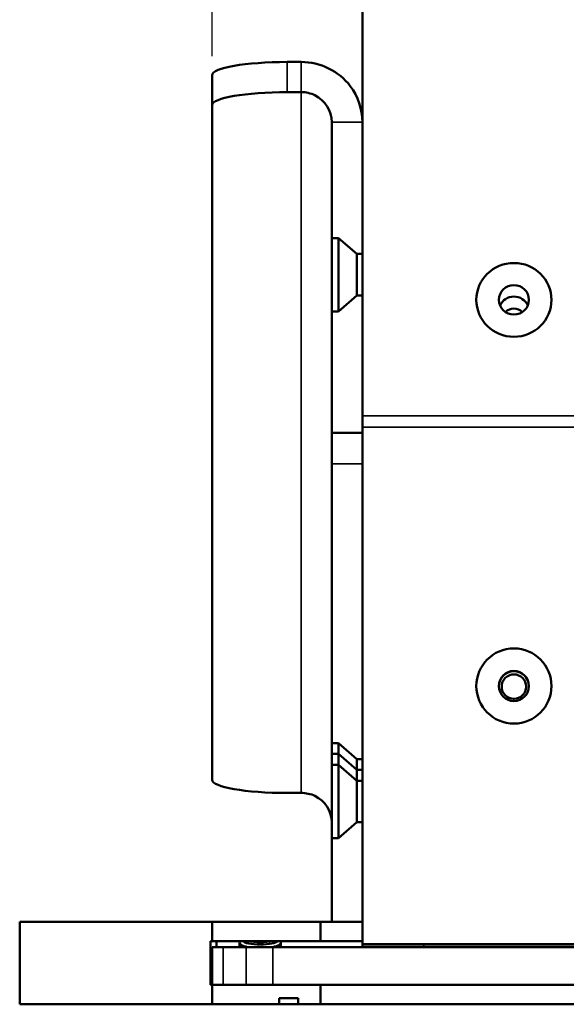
# Model space of a CAD drawing. Header units: inches. Extents: x -32 to 29.2, y -14.4 to 22.6.
# Tile 169 of 256: x -29.7 to -27.8, y 12.3 to 15.5. Entities that reach past the tile are written whole.
import ezdxf

# ---------------------------------------------------------------- set-up
doc = ezdxf.new("R2010")
doc.units = ezdxf.units.IN
doc.header["$MEASUREMENT"] = 0
for name, color, linetype, lineweight in [('Dimension (ANSI)', 7, 'Continuous', 25), ('Visible (ANSI)', 7, 'Continuous', 50), ('Visible Narrow (ANSI)', 7, 'Continuous', 35)]:
    doc.layers.add(name, color=color, linetype=linetype, lineweight=lineweight)
doc.styles.add('Note Text (ANSI)', font='tahoma.ttf')
doc.dimstyles.new('Default (ANSI)', dxfattribs={"dimtxt": 0.188, "dimasz": 0.098425, "dimexe": 0.125, "dimexo": 0.0625, "dimgap": 0.031496, "dimtad": 0, "dimtih": 1, "dimtoh": 1, "dimrnd": 1e-08, "dimzin": 4, "dimdsep": 46, "dimtxsty": 'Note Text (ANSI)', "dimcen": 0.09, "dimdle": 0.393701, "dimclrd": 256, "dimclre": 256, "dimclrt": 256, "dimadec": 0, "dimazin": 1, "dimtfac": 1.276596, "dimtofl": 0, "dimtmove": 0, "dimatfit": 3, "dimfxl": 1, "dimtolj": 1, "dimtzin": 4, "dimlwd": -1, "dimlwe": -1, "dimarcsym": 0})

# ---------------------------------------------------------------- blocks, each defined once
blk = doc.blocks.new('*D16')
at = {"layer": 'Defpoints', "color": 0, "transparency": 16777216}
for p in [(-28.5104, 18.6644), (-28.5104, 17.7103), (-29.0104, 15.3527)]:
    blk.add_point(p, dxfattribs=at)
at = {"layer": 'Dimension (ANSI)', "transparency": 16777216}
for p, q in [((-29.0104, 15.4152), (-29.0104, 18.7894)), ((-28.5104, 17.7728), (-28.5104, 18.7894)), ((-28.912, 18.6644), (-28.6088, 18.6644)), ((-28.5104, 18.6644), (-24.5024, 18.6644))]:
    blk.add_line(p, q, dxfattribs=at)
for points in [[(-28.912, 18.6808), (-28.912, 18.648), (-29.0104, 18.6644)], [(-28.6088, 18.6808), (-28.6088, 18.648), (-28.5104, 18.6644)]]:
    blk.add_solid(points, dxfattribs=at)
at = {"layer": 'Dimension (ANSI)', "transparency": 16777216, "insert": (-24.4709, 18.7874), "char_height": 0.188, "attachment_point": 1, "style": 'Note Text (ANSI)'}
blk.add_mtext('\\A1;.50 [12.7]{ BOTH SIDES}', dxfattribs=at)

msp = doc.modelspace()

# ---------------------------------------------------------------- linework, layer by layer
at = {"layer": 'Visible (ANSI)'}
for p, q in [((-28.5104, 14.2183), (-28.5104, 17.5453)), ((-28.7604, 15.3962), (-28.7142, 15.3962)), ((-29.0104, 15.2524), (-29.0104, 15.3527)), ((-28.7142, 15.2958), (-28.7604, 15.2958)), ((-29.0104, 13.0069), (-29.0104, 15.2524)), ((-28.6123, 14.1623), (-28.6123, 15.196)), ((-28.5104, 15.196), (-28.5104, 14.1623)), ((-28.6123, 14.5662), (-28.6123, 14.8102)), ((-28.6123, 14.8102), (-28.5903, 14.8102)), ((-28.5903, 14.5662), (-28.5903, 14.8102)), ((-28.5293, 14.7572), (-28.5903, 14.8102)), ((-28.5293, 14.6192), (-28.5293, 14.7572)), ((-28.5293, 14.7572), (-28.5104, 14.7572)), ((-28.5293, 14.6192), (-28.5903, 14.5662)), ((-28.5293, 14.6192), (-28.5104, 14.6192)), ((-28.6123, 14.5662), (-28.5903, 14.5662)), ((-28.5104, 14.1807), (-28.5104, 14.2183)), ((-28.6123, 14.0583), (-28.6123, 14.1623)), ((-28.5104, 14.1623), (-28.6123, 14.1623)), ((-28.5104, 12.4602), (-28.5104, 14.1807)), ((-28.5104, 14.1623), (-28.5104, 14.0583)), ((-28.6123, 12.5351), (-28.6123, 14.0583)), ((-28.5104, 14.0583), (-28.5104, 12.5351)), ((-28.6123, 13.0933), (-28.6123, 13.1293)), ((-28.6123, 13.1293), (-28.5903, 13.1293)), ((-28.5903, 13.0933), (-28.5903, 13.1293)), ((-28.5293, 13.0763), (-28.5903, 13.1293)), ((-28.6123, 13.0572), (-28.6123, 13.0933)), ((-28.6123, 13.0933), (-28.5903, 13.0933)), ((-28.5903, 13.0572), (-28.5903, 13.0933)), ((-28.5293, 13.0403), (-28.5903, 13.0933)), ((-28.5293, 13.0403), (-28.5293, 13.0763)), ((-28.5293, 13.0763), (-28.5104, 13.0763)), ((-28.6123, 12.8132), (-28.6123, 13.0572)), ((-28.6123, 13.0572), (-28.5903, 13.0572)), ((-28.5903, 12.8132), (-28.5903, 13.0572)), ((-28.5293, 13.0042), (-28.5903, 13.0572)), ((-28.5293, 13.0042), (-28.5293, 13.0403)), ((-28.5293, 13.0403), (-28.5104, 13.0403)), ((-28.5293, 12.8662), (-28.5293, 13.0042)), ((-28.5293, 13.0042), (-28.5104, 13.0042)), ((-28.7142, 12.9635), (-28.7604, 12.9635)), ((-28.5293, 12.8662), (-28.5903, 12.8132)), ((-28.5293, 12.8662), (-28.5104, 12.8662)), ((-28.6123, 12.8132), (-28.5903, 12.8132)), ((-29.0104, 12.5351), (-29.6504, 12.5351)), ((-29.6504, 12.5351), (-29.6504, 12.2601)), ((-29.0104, 12.4701), (-29.0104, 12.5351)), ((-28.6504, 12.5351), (-29.0104, 12.5351)), ((-28.6504, 12.5351), (-28.5104, 12.5351)), ((-28.6504, 12.4701), (-28.6504, 12.5351)), ((-28.5104, 12.5351), (-28.6123, 12.5351)), ((-29.0154, 12.4701), (-29.0104, 12.4701)), ((-29.0154, 12.3251), (-29.0154, 12.4701)), ((-29.0104, 12.4701), (-28.6504, 12.4701)), ((-28.9954, 12.4501), (-28.9954, 12.4701)), ((-28.9194, 12.455), (-28.9194, 12.4649)), ((-28.7814, 12.455), (-28.7814, 12.4649)), ((-28.6504, 12.4701), (-28.5104, 12.4701)), ((8.6796, 12.4602), (-28.5104, 12.4602)), ((-28.5104, 12.4597), (-28.5104, 12.4602)), ((8.6796, 12.4597), (-28.5104, 12.4597)), ((-28.5104, 12.4597), (-28.5104, 12.4501)), ((-29.0104, 12.4501), (-28.9738, 12.4501)), ((-29.0104, 12.4501), (-29.0104, 12.3251)), ((-28.897, 12.4501), (-28.9738, 12.4501)), ((-28.897, 12.4501), (-28.8086, 12.4501)), ((-28.8086, 12.4501), (8.9778, 12.4501)), ((-29.0104, 12.3251), (-29.0154, 12.3251)), ((-28.6504, 12.3251), (-29.0104, 12.3251)), ((-29.0104, 12.2601), (-29.0104, 12.3251)), ((8.9778, 12.3251), (-28.6504, 12.3251)), ((-28.6504, 12.2601), (-28.6504, 12.3251)), ((-29.6504, 12.2601), (-29.0104, 12.2601)), ((-29.0104, 12.2601), (-28.7871, 12.2601)), ((-28.7871, 12.2601), (-28.7871, 12.2801)), ((-28.7871, 12.2801), (-28.7241, 12.2801)), ((-28.7241, 12.2601), (-28.7871, 12.2601)), ((-28.7241, 12.2801), (-28.7241, 12.2601)), ((-28.7241, 12.2601), (-28.6504, 12.2601)), ((-28.6504, 12.2601), (-27.7603, 12.2601))]:
    msp.add_line(p, q, dxfattribs=at)
for centre, major_axis, ratio, start_param, end_param in [((-28.7604, 15.3527), (-0.25, 0), 0.173648, 4.712389, 6.283185), ((-28.7604, 15.2524), (-0.25, 0), 0.173648, 4.712389, 6.283185), ((-28.0066, 14.5664), (-0.05, 0), 0.981793, 3.538914, 5.885864), ((-28.0066, 14.5355), (-0.0406, 0), 0.981793, 3.936961, 5.487817), ((-28.0066, 13.3183), (0.05, 0), 0.999985, 0.010821, 3.130771), ((-28.7604, 13.0069), (-0.25, 0), 0.173648, 0, 1.570796), ((-28.8504, 12.4718), (0.0578, 0), 0.220857, 3.270357, 6.154421), ((-28.8504, 12.4794), (-0.0578, 0), 0.220857, 0.811268, 2.330325)]:
    msp.add_ellipse(centre, major_axis=major_axis, ratio=ratio, start_param=start_param, end_param=end_param, dxfattribs=at)
for centre, major_axis, ratio in [((-28.0066, 14.6044), (0.125, 0), 0.981793), ((-28.0066, 14.6044), (-0.125, 0), 0.981793), ((-28.0066, 14.6044), (-0.05, 0), 0.981793), ((-28.0066, 13.3194), (0.125, 0), 0.999985), ((-28.0066, 13.3194), (-0.125, 0), 0.999985), ((-28.0066, 13.3194), (-0.05, 0), 0.999985), ((-28.0066, 13.3174), (0.0406, 0), 0.999985)]:
    msp.add_ellipse(centre, major_axis=major_axis, ratio=ratio, dxfattribs=at)
for points, knots in [([(-28.7142, 15.3962), (-28.6511, 15.3963), (-28.5888, 15.3657), (-28.551, 15.3161), (-28.5249, 15.2817), (-28.5104, 15.2389), (-28.5104, 15.196)], [0, 0, 0, 0, 0.928307, 0.928307, 0.928307, 1.570796, 1.570796, 1.570796, 1.570796]), ([(-28.6123, 15.196), (-28.6123, 15.2328), (-28.6349, 15.2688), (-28.6683, 15.2852), (-28.6825, 15.2922), (-28.6983, 15.2959), (-28.7142, 15.2958)], [0, 0, 0, 0, 1.103949, 1.103949, 1.103949, 1.570796, 1.570796, 1.570796, 1.570796]), ([(-28.6123, 12.8654), (-28.6123, 12.9018), (-28.6349, 12.9373), (-28.6683, 12.9534), (-28.6825, 12.9602), (-28.6983, 12.9637), (-28.7142, 12.9635)], [0, 0, 0, 0, 1.103949, 1.103949, 1.103949, 1.570796, 1.570796, 1.570796, 1.570796]), ([(-28.8902, 12.4501), (-28.8941, 12.4509), (-28.8977, 12.4518), (-28.9067, 12.4544), (-28.9118, 12.4566), (-28.9182, 12.461), (-28.9196, 12.4634), (-28.9192, 12.4671), (-28.918, 12.4686), (-28.916, 12.4701)], [-0.4323799, -0.4323799, -0.4323799, -0.4323799, -0.3972361, -0.3972361, -0.3294485, -0.3294485, -0.261661, -0.261661, -0.2124193, -0.2124193, -0.2124193, -0.2124193]), ([(-28.9194, 12.455), (-28.9194, 12.4548), (-28.9194, 12.4546), (-28.9192, 12.453), (-28.9182, 12.4515), (-28.9164, 12.4501)], [-0.26760341, -0.26760341, -0.26760341, -0.26760341, -0.26166097, -0.26166097, -0.21623281, -0.21623281, -0.21623281, -0.21623281]), ([(-28.7848, 12.4701), (-28.7828, 12.4686), (-28.7816, 12.4671), (-28.7811, 12.4634), (-28.7826, 12.461), (-28.789, 12.4566), (-28.7941, 12.4544), (-28.8031, 12.4518), (-28.8067, 12.4509), (-28.8105, 12.4501)], [-0.860168, -0.860168, -0.860168, -0.860168, -0.8109263, -0.8109263, -0.7431388, -0.7431388, -0.6753512, -0.6753512, -0.6402074, -0.6402074, -0.6402074, -0.6402074]), ([(-28.7844, 12.4501), (-28.7826, 12.4515), (-28.7816, 12.453), (-28.7814, 12.4546), (-28.7814, 12.4548), (-28.7814, 12.455)], [-0.85635449, -0.85635449, -0.85635449, -0.85635449, -0.81092633, -0.81092633, -0.80498389, -0.80498389, -0.80498389, -0.80498389]), ([(-28.3066, 12.4501), (-28.3333, 12.4502), (-28.3599, 12.4502), (-28.4092, 12.4503), (-28.4318, 12.4503), (-28.4601, 12.4503), (-28.4686, 12.4503), (-28.4983, 12.4502), (-28.5104, 12.4502), (-28.5104, 12.4501)], [-1, -1, -1, -1, -0.75, -0.75, -0.5, -0.5, -0.375, -0.375, 0, 0, 0, 0])]:
    msp.add_open_spline(points, degree=3, knots=knots, dxfattribs=at)
msp.add_open_spline([(-28.4565, 12.4501), (-28.4572, 12.4502), (-28.4575, 12.4502), (-28.4575, 12.4502)], degree=3, dxfattribs=at)
at = {"layer": 'Visible Narrow (ANSI)'}
for p, q in [((-28.7604, 15.3962), (-28.7604, 15.2958)), ((-28.7142, 15.2958), (-28.7142, 15.3962)), ((-28.7142, 15.2958), (-28.7142, 12.9635)), ((-28.6123, 15.196), (-28.5845, 15.196)), ((-28.5845, 15.196), (-28.5104, 15.196)), ((-28.5104, 14.2183), (8.6796, 14.2183)), ((-28.5104, 14.1807), (8.6796, 14.1807)), ((-28.5104, 14.0583), (-28.6123, 14.0583)), ((-28.3066, 12.4597), (-28.3066, 12.4501)), ((-28.9738, 12.3251), (-28.9738, 12.4501)), ((-28.897, 12.4501), (-28.897, 12.3251)), ((-28.8086, 12.3251), (-28.8086, 12.4501))]:
    msp.add_line(p, q, dxfattribs=at)
msp.add_open_spline([(-28.0066, 13.2694), (-28.0066, 13.2717), (-28.0066, 13.2742), (-28.0066, 13.2769)], degree=3, dxfattribs=at)

# ---------------------------------------------------------------- dimensions: what is measured, and where the dimension line sits
at = {"layer": 'Dimension (ANSI)'}
dim = msp.add_linear_dim(base=(-28.5104, 18.6644), p1=(-29.0104, 15.3527), p2=(-28.5104, 17.7103), angle=180, text='<>{ BOTH SIDES}', dimstyle='Default (ANSI)', override={"dimtih": 0, "dimtoh": 0, "dimdec": 2, "dimtp": 0, "dimtm": 0, "dimtdec": 2, "dimatfit": 2}, dxfattribs=at)
dim.commit()
dim.dimension.update_dxf_attribs({"geometry": '*D16', "text_midpoint": (-23.1517, 18.6644), "dimtype": 160})

doc.saveas('drawing.dxf')
